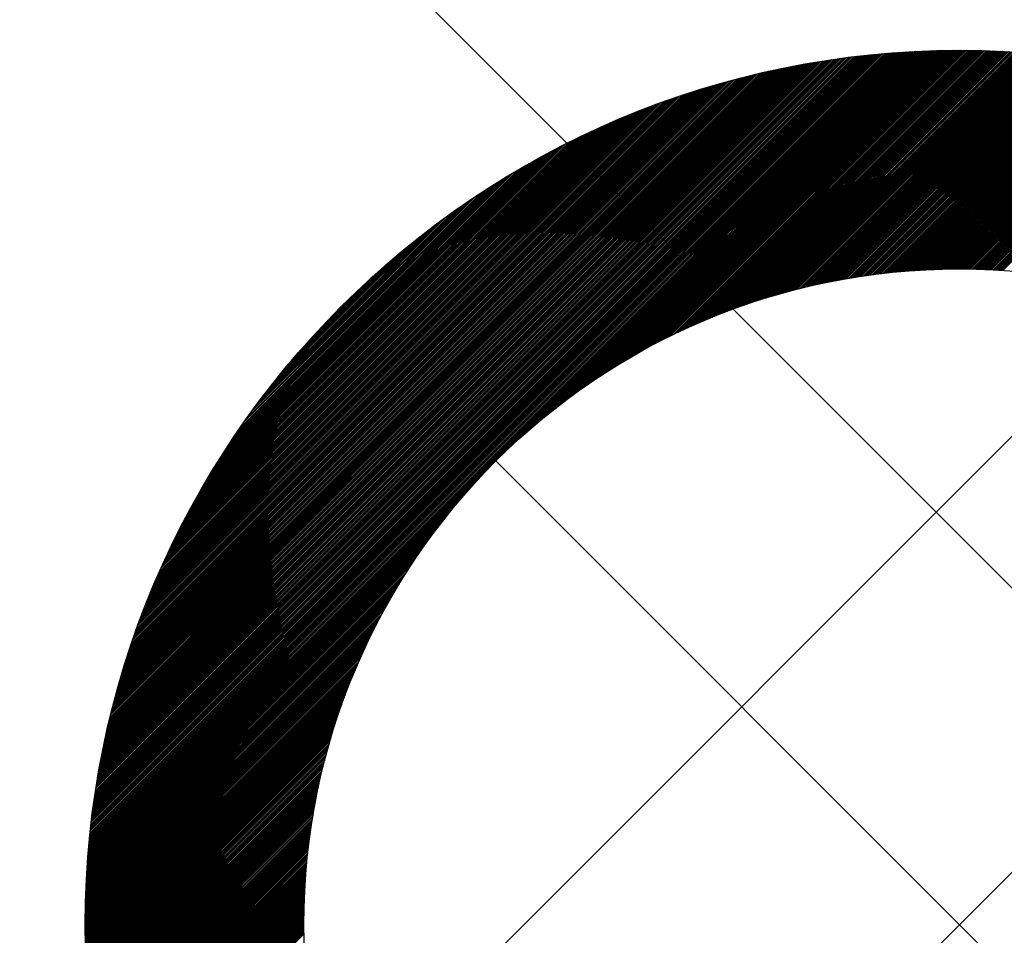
# Model space of a CAD drawing. Header units: millimetres. Extents: x -1753 to 37187, y -1972 to 14840.
# Tile 38 of 128: x 2016 to 2129, y 7730 to 7835. Entities that reach past the tile are written whole.
import ezdxf
from ezdxf.enums import TextEntityAlignment as Align

# ---------------------------------------------------------------- set-up
doc = ezdxf.new("R2010")
doc.units = ezdxf.units.MM
doc.header["$LTSCALE"] = 2
doc.header["$MEASUREMENT"] = 0
doc.linetypes.add('DASHED', pattern=[0.75, 0.5, -0.25])
doc.linetypes.add('HIDDEN', pattern=[0.375, 0.25, -0.125])
doc.layers.add('FIRE-SPKLR-EQP', color=1, linetype='Continuous', true_color=0xff0000)
doc.layers.add('FIRE-SPKLR-EQP-MPA-12SM-C', color=3, linetype='HIDDEN', true_color=0x00ff00)
doc.layers.add('GREY SCALE', color=9, linetype='Continuous', lineweight=0, true_color=0x808080)
doc.styles.get("Standard").update_dxf_attribs({"font": 'times.ttf'})

# ---------------------------------------------------------------- blocks, each defined once
blk = doc.blocks.new('SPKLR-EQP-PENDENT-68C')
at = {"layer": 'FIRE-SPKLR-EQP-MPA-12SM-C', "linetype": 'DASHED'}
blk.add_circle((0, 0), 2450, dxfattribs=at)
blk = doc.blocks.new('RCP LAYOUT')
at = {"layer": 'GREY SCALE', "lineweight": -3}
for p, q in [((200, 5856.85), (7723.15, 13380)), ((5979.49, 3920), (200, 9699.49)), ((2067.43, 7787.58), (2109.86, 7830)), ((2067.52, 7787.49), (2110.06, 7830.03)), ((2067.61, 7787.4), (2110.27, 7830.06)), ((2067.7, 7787.31), (2110.47, 7830.09)), ((2067.79, 7787.22), (2110.68, 7830.12)), ((2067.87, 7787.14), (2110.88, 7830.14)), ((2067.96, 7787.05), (2111.09, 7830.17)), ((2068.05, 7786.96), (2111.29, 7830.2)), ((2068.14, 7786.87), (2111.49, 7830.22)), ((2068.23, 7786.78), (2111.69, 7830.25)), ((2068.32, 7786.69), (2111.9, 7830.27)), ((2068.4, 7786.6), (2112.1, 7830.3)), ((2068.49, 7786.52), (2112.3, 7830.32)), ((2068.58, 7786.43), (2112.5, 7830.34)), ((2068.67, 7786.34), (2112.7, 7830.37)), ((2068.76, 7786.25), (2112.9, 7830.39)), ((2068.85, 7786.16), (2113.09, 7830.41)), ((2068.93, 7786.07), (2113.29, 7830.43)), ((2069.02, 7785.99), (2113.49, 7830.45)), ((2069.11, 7785.9), (2113.69, 7830.48)), ((2069.2, 7785.81), (2113.89, 7830.5)), ((2069.29, 7785.72), (2114.08, 7830.52)), ((2069.38, 7785.63), (2114.28, 7830.53)), ((2069.46, 7785.54), (2114.47, 7830.55)), ((2069.55, 7785.46), (2114.67, 7830.57)), ((2069.64, 7785.37), (2114.86, 7830.59)), ((2069.73, 7785.28), (2115.06, 7830.61)), ((2069.82, 7785.19), (2115.25, 7830.63)), ((2069.91, 7785.1), (2115.45, 7830.64)), ((2069.99, 7785.01), (2115.64, 7830.66)), ((2070.08, 7784.93), (2115.83, 7830.67)), ((2070.17, 7784.84), (2116.02, 7830.69)), ((2070.26, 7784.75), (2116.22, 7830.71)), ((2070.35, 7784.66), (2116.41, 7830.72)), ((2070.44, 7784.57), (2116.6, 7830.73)), ((2070.53, 7784.48), (2116.79, 7830.75)), ((2070.61, 7784.39), (2116.98, 7830.76)), ((2070.7, 7784.31), (2117.17, 7830.77)), ((2070.79, 7784.22), (2117.36, 7830.79)), ((2070.88, 7784.13), (2117.55, 7830.8)), ((2070.97, 7784.04), (2117.74, 7830.81)), ((2074.12, 7787.01), (2117.93, 7830.82)), ((2075.47, 7788.19), (2118.11, 7830.84)), ((2076.53, 7789.07), (2118.3, 7830.85)), ((2077.43, 7789.8), (2118.49, 7830.86)), ((2078.24, 7790.43), (2118.68, 7830.87)), ((2078.98, 7790.99), (2118.86, 7830.88)), ((2079.66, 7791.5), (2119.05, 7830.89)), ((2080.31, 7791.97), (2119.23, 7830.89)), ((2080.91, 7792.4), (2119.42, 7830.9)), ((2081.49, 7792.8), (2119.61, 7830.91)), ((2082.05, 7793.18), (2119.79, 7830.92)), ((2082.58, 7793.53), (2119.97, 7830.93)), ((2083.1, 7793.87), (2120.16, 7830.93)), ((2083.59, 7794.19), (2120.34, 7830.94)), ((2084.08, 7794.5), (2120.53, 7830.95)), ((2084.55, 7794.79), (2120.71, 7830.95)), ((2085, 7795.07), (2120.89, 7830.96)), ((2085.45, 7795.34), (2121.07, 7830.97)), ((2085.89, 7795.6), (2121.26, 7830.97)), ((2086.31, 7795.85), (2121.44, 7830.98)), ((2086.73, 7796.09), (2121.62, 7830.98)), ((2087.14, 7796.33), (2121.8, 7830.98)), ((2087.54, 7796.55), (2121.98, 7830.99)), ((2087.94, 7796.77), (2122.16, 7830.99)), ((2088.33, 7796.98), (2122.34, 7830.99)), ((2088.71, 7797.19), (2122.52, 7831)), ((2089.08, 7797.38), (2122.7, 7831)), ((2089.45, 7797.58), (2122.88, 7831)), ((2089.82, 7797.77), (2123.06, 7831)), ((2090.18, 7797.95), (2123.23, 7831.01)), ((2090.53, 7798.13), (2123.41, 7831.01)), ((2090.88, 7798.3), (2123.59, 7831.01)), ((2091.23, 7798.47), (2123.77, 7831.01)), ((2091.57, 7798.64), (2123.94, 7831.01)), ((2091.91, 7798.8), (2124.12, 7831.01)), ((2092.24, 7798.95), (2124.3, 7831.01)), ((2092.57, 7799.11), (2124.47, 7831.01)), ((2092.9, 7799.26), (2124.65, 7831.01)), ((2093.22, 7799.4), (2124.82, 7831.01)), ((2093.54, 7799.55), (2125, 7831)), ((2093.86, 7799.69), (2125.17, 7831)), ((2094.17, 7799.82), (2125.35, 7831)), ((2094.48, 7799.96), (2125.52, 7831)), ((2094.79, 7800.09), (2125.7, 7830.99)), ((2095.1, 7800.21), (2125.87, 7830.99)), ((2095.4, 7800.34), (2126.04, 7830.99)), ((2095.7, 7800.46), (2126.22, 7830.98)), ((2095.99, 7800.58), (2126.39, 7830.98)), ((2096.29, 7800.7), (2126.56, 7830.98)), ((2096.58, 7800.82), (2126.74, 7830.97)), ((2096.87, 7800.93), (2126.91, 7830.97)), ((2097.16, 7801.04), (2127.08, 7830.96)), ((2097.44, 7801.15), (2127.25, 7830.96)), ((2097.73, 7801.26), (2127.42, 7830.95)), ((2098.01, 7801.36), (2127.59, 7830.94)), ((2098.29, 7801.46), (2127.76, 7830.94)), ((2098.57, 7801.56), (2127.93, 7830.93)), ((2098.84, 7801.66), (2128.1, 7830.92)), ((2099.12, 7801.76), (2128.27, 7830.92)), ((2099.39, 7801.85), (2128.44, 7830.91)), ((2099.66, 7801.95), (2128.61, 7830.9)), ((2099.93, 7802.04), (2128.78, 7830.89)), ((2100.19, 7802.13), (2128.95, 7830.89)), ((2100.46, 7802.22), (2129.12, 7830.88)), ((2100.72, 7802.3), (2129.28, 7830.87)), ((2100.98, 7802.39), (2129.45, 7830.86)), ((2101.24, 7802.47), (2129.62, 7830.85)), ((2101.5, 7802.55), (2129.79, 7830.84)), ((2101.76, 7802.63), (2129.95, 7830.83)), ((2102.01, 7802.71), (2130.12, 7830.82)), ((2102.27, 7802.79), (2130.29, 7830.81)), ((2102.52, 7802.87), (2130.45, 7830.8)), ((2102.77, 7802.94), (2130.62, 7830.79)), ((2103.02, 7803.01), (2130.79, 7830.78)), ((2103.27, 7803.09), (2130.95, 7830.77)), ((2103.52, 7803.16), (2131.12, 7830.75)), ((2103.76, 7803.23), (2131.28, 7830.74)), ((2104.01, 7803.3), (2131.45, 7830.73)), ((2104.25, 7803.36), (2131.61, 7830.72)), ((2104.5, 7803.43), (2131.77, 7830.71)), ((2104.74, 7803.49), (2131.94, 7830.69)), ((2104.98, 7803.56), (2132.1, 7830.68)), ((2105.22, 7803.62), (2132.26, 7830.67)), ((2105.45, 7803.68), (2132.43, 7830.65)), ((2105.69, 7803.74), (2132.59, 7830.64)), ((2105.93, 7803.8), (2132.75, 7830.62)), ((2106.16, 7803.86), (2132.92, 7830.61)), ((2106.39, 7803.91), (2133.08, 7830.6)), ((2106.63, 7803.97), (2133.24, 7830.58)), ((2106.86, 7804.02), (2133.4, 7830.57)), ((2107.09, 7804.08), (2133.56, 7830.55)), ((2107.32, 7804.13), (2133.72, 7830.53)), ((2107.55, 7804.18), (2133.88, 7830.52)), ((2107.77, 7804.23), (2134.05, 7830.5)), ((2108, 7804.28), (2134.21, 7830.49)), ((2108.23, 7804.33), (2134.37, 7830.47)), ((2108.45, 7804.38), (2134.53, 7830.45)), ((2108.68, 7804.43), (2134.69, 7830.44)), ((2108.9, 7804.47), (2134.85, 7830.42)), ((2109.12, 7804.52), (2135, 7830.4)), ((2109.34, 7804.56), (2135.16, 7830.38)), ((2109.56, 7804.61), (2135.32, 7830.37)), ((2109.78, 7804.65), (2135.48, 7830.35)), ((2110, 7804.69), (2135.64, 7830.33)), ((2110.22, 7804.73), (2135.8, 7830.31)), ((2110.44, 7804.77), (2135.96, 7830.29)), ((2110.65, 7804.81), (2136.11, 7830.27)), ((2110.87, 7804.85), (2136.27, 7830.25)), ((2111.08, 7804.89), (2136.43, 7830.23)), ((2111.3, 7804.92), (2136.58, 7830.21)), ((2111.51, 7804.96), (2136.74, 7830.19)), ((2111.72, 7805), (2136.9, 7830.17)), ((2111.93, 7805.03), (2137.05, 7830.15)), ((2112.14, 7805.07), (2137.21, 7830.13)), ((2112.35, 7805.1), (2137.37, 7830.11)), ((2112.56, 7805.13), (2137.52, 7830.09)), ((2112.77, 7805.16), (2137.68, 7830.07)), ((2112.98, 7805.19), (2137.83, 7830.05)), ((2113.19, 7805.22), (2137.99, 7830.03)), ((2113.39, 7805.25), (2138.14, 7830)), ((2113.6, 7805.28), (2138.3, 7829.98)), ((2064.78, 7790.23), (2103.42, 7828.87)), ((2064.87, 7790.14), (2103.64, 7828.91)), ((2064.96, 7790.05), (2103.87, 7828.96)), ((2065.04, 7789.96), (2104.09, 7829.01)), ((2065.13, 7789.88), (2104.31, 7829.05)), ((2065.22, 7789.79), (2104.53, 7829.09)), ((2065.31, 7789.7), (2104.75, 7829.14)), ((2065.4, 7789.61), (2104.97, 7829.18)), ((2065.49, 7789.52), (2105.19, 7829.22)), ((2065.58, 7789.43), (2105.41, 7829.26)), ((2065.66, 7789.34), (2105.62, 7829.31)), ((2065.75, 7789.26), (2105.84, 7829.35)), ((2065.84, 7789.17), (2106.06, 7829.39)), ((2065.93, 7789.08), (2106.27, 7829.42)), ((2066.02, 7788.99), (2106.49, 7829.46)), ((2066.11, 7788.9), (2106.7, 7829.5)), ((2066.19, 7788.81), (2106.92, 7829.54)), ((2066.28, 7788.73), (2107.13, 7829.58)), ((2066.37, 7788.64), (2107.34, 7829.61)), ((2066.46, 7788.55), (2107.56, 7829.65)), ((2066.55, 7788.46), (2107.77, 7829.68)), ((2066.64, 7788.37), (2107.98, 7829.72)), ((2066.72, 7788.28), (2108.19, 7829.75)), ((2066.81, 7788.2), (2108.4, 7829.78)), ((2066.9, 7788.11), (2108.61, 7829.82)), ((2066.99, 7788.02), (2108.82, 7829.85)), ((2067.08, 7787.93), (2109.03, 7829.88)), ((2067.17, 7787.84), (2109.24, 7829.91)), ((2067.25, 7787.75), (2109.44, 7829.94)), ((2067.34, 7787.67), (2109.65, 7829.97)), ((2113.8, 7805.31), (2138.45, 7829.96)), ((2114.01, 7805.34), (2138.61, 7829.94)), ((2114.21, 7805.37), (2138.76, 7829.91)), ((2114.42, 7805.39), (2138.91, 7829.89)), ((2114.62, 7805.42), (2139.07, 7829.87)), ((2114.82, 7805.44), (2139.22, 7829.84)), ((2115.02, 7805.47), (2139.37, 7829.82)), ((2115.22, 7805.49), (2139.53, 7829.8)), ((2115.42, 7805.52), (2139.68, 7829.77)), ((2115.62, 7805.54), (2139.83, 7829.75)), ((2115.82, 7805.56), (2139.98, 7829.72)), ((2116.02, 7805.58), (2140.14, 7829.7)), ((2116.22, 7805.6), (2140.29, 7829.67)), ((2116.41, 7805.62), (2140.44, 7829.65)), ((2116.61, 7805.64), (2140.59, 7829.62)), ((2116.81, 7805.66), (2140.74, 7829.6)), ((2117, 7805.68), (2140.89, 7829.57)), ((2117.2, 7805.7), (2141.04, 7829.55)), ((2117.39, 7805.72), (2141.19, 7829.52)), ((2117.58, 7805.73), (2141.34, 7829.49)), ((2117.78, 7805.75), (2141.49, 7829.47)), ((2117.97, 7805.77), (2141.64, 7829.44)), ((2118.16, 7805.78), (2141.79, 7829.41)), ((2118.35, 7805.8), (2141.94, 7829.39)), ((2118.54, 7805.81), (2142.09, 7829.36)), ((2118.74, 7805.82), (2142.24, 7829.33)), ((2118.93, 7805.84), (2142.39, 7829.3)), ((2119.11, 7805.85), (2142.54, 7829.27)), ((2119.3, 7805.86), (2142.69, 7829.25)), ((2119.49, 7805.87), (2142.84, 7829.22)), ((2119.68, 7805.88), (2142.99, 7829.19)), ((2119.87, 7805.89), (2143.13, 7829.16)), ((2120.05, 7805.9), (2143.28, 7829.13)), ((2120.24, 7805.91), (2143.43, 7829.1)), ((2120.43, 7805.92), (2143.58, 7829.07)), ((2120.61, 7805.93), (2143.72, 7829.04)), ((2120.8, 7805.94), (2143.87, 7829.01)), ((2120.98, 7805.95), (2144.02, 7828.98)), ((2121.16, 7805.95), (2144.16, 7828.95)), ((2121.35, 7805.96), (2144.31, 7828.92)), ((2121.53, 7805.97), (2144.46, 7828.89)), ((2121.71, 7805.97), (2144.6, 7828.86)), ((2063.01, 7792), (2098.8, 7827.78)), ((2063.1, 7791.91), (2099.03, 7827.84)), ((2063.19, 7791.82), (2099.27, 7827.9)), ((2063.28, 7791.73), (2099.51, 7827.96)), ((2063.37, 7791.64), (2099.75, 7828.02)), ((2063.45, 7791.55), (2099.98, 7828.08)), ((2063.54, 7791.47), (2100.21, 7828.14)), ((2063.63, 7791.38), (2100.45, 7828.2)), ((2063.72, 7791.29), (2100.68, 7828.25)), ((2063.81, 7791.2), (2100.91, 7828.31)), ((2063.9, 7791.11), (2101.15, 7828.36)), ((2063.98, 7791.02), (2101.38, 7828.42)), ((2064.07, 7790.94), (2101.61, 7828.47)), ((2064.16, 7790.85), (2101.83, 7828.52)), ((2064.25, 7790.76), (2102.06, 7828.57)), ((2064.34, 7790.67), (2102.29, 7828.62)), ((2064.43, 7790.58), (2102.52, 7828.67)), ((2064.51, 7790.49), (2102.74, 7828.72)), ((2064.6, 7790.41), (2102.97, 7828.77)), ((2064.69, 7790.32), (2103.19, 7828.82)), ((2121.9, 7805.98), (2144.75, 7828.83)), ((2122.08, 7805.98), (2144.89, 7828.8)), ((2122.26, 7805.99), (2145.04, 7828.77)), ((2122.44, 7805.99), (2145.19, 7828.74)), ((2122.62, 7806), (2145.33, 7828.71)), ((2122.8, 7806), (2145.48, 7828.68)), ((2122.98, 7806), (2145.62, 7828.64)), ((2123.16, 7806), (2145.77, 7828.61)), ((2123.34, 7806.01), (2145.91, 7828.58)), ((2123.51, 7806.01), (2146.05, 7828.55)), ((2123.69, 7806.01), (2146.2, 7828.51)), ((2123.87, 7806.01), (2146.34, 7828.48)), ((2124.05, 7806.01), (2146.49, 7828.45)), ((2124.22, 7806.01), (2146.63, 7828.41)), ((2124.4, 7806.01), (2146.77, 7828.38)), ((2124.57, 7806.01), (2146.92, 7828.35)), ((2124.75, 7806), (2147.06, 7828.31)), ((2124.92, 7806), (2147.2, 7828.28)), ((2125.1, 7806), (2147.34, 7828.25)), ((2125.27, 7806), (2147.49, 7828.21)), ((2125.45, 7805.99), (2147.63, 7828.18)), ((2125.62, 7805.99), (2147.77, 7828.14)), ((2125.79, 7805.99), (2147.91, 7828.11)), ((2125.97, 7805.98), (2148.05, 7828.07)), ((2126.14, 7805.98), (2148.2, 7828.04)), ((2126.31, 7805.97), (2148.34, 7828)), ((2126.48, 7805.97), (2148.48, 7827.97)), ((2126.65, 7805.96), (2148.62, 7827.93)), ((2126.82, 7805.96), (2148.76, 7827.89)), ((2126.99, 7805.95), (2148.9, 7827.86)), ((2127.16, 7805.94), (2149.04, 7827.82)), ((2127.33, 7805.93), (2149.18, 7827.79)), ((2127.5, 7805.93), (2149.32, 7827.75)), ((2061.6, 7793.41), (2094.85, 7826.67)), ((2061.69, 7793.32), (2095.11, 7826.74)), ((2061.77, 7793.23), (2095.36, 7826.82)), ((2061.86, 7793.15), (2095.61, 7826.89)), ((2061.95, 7793.06), (2095.86, 7826.97)), ((2062.04, 7792.97), (2096.11, 7827.04)), ((2062.13, 7792.88), (2096.36, 7827.11)), ((2062.22, 7792.79), (2096.61, 7827.18)), ((2062.3, 7792.7), (2096.86, 7827.25)), ((2062.39, 7792.62), (2097.1, 7827.32)), ((2062.48, 7792.53), (2097.35, 7827.39)), ((2062.57, 7792.44), (2097.59, 7827.46)), ((2062.66, 7792.35), (2097.83, 7827.52)), ((2062.75, 7792.26), (2098.07, 7827.59)), ((2062.84, 7792.17), (2098.32, 7827.65)), ((2062.92, 7792.08), (2098.56, 7827.72)), ((2127.67, 7805.92), (2149.46, 7827.71)), ((2127.84, 7805.91), (2149.6, 7827.68)), ((2128.01, 7805.9), (2149.74, 7827.64)), ((2128.17, 7805.89), (2149.88, 7827.6)), ((2128.34, 7805.88), (2150.02, 7827.56)), ((2128.51, 7805.87), (2150.16, 7827.53)), ((2128.67, 7805.86), (2150.3, 7827.49)), ((2128.84, 7805.85), (2150.44, 7827.45)), ((2129.01, 7805.84), (2150.58, 7827.41)), ((2060.45, 7794.56), (2091.45, 7825.56)), ((2060.54, 7794.47), (2091.72, 7825.66)), ((2060.63, 7794.38), (2091.99, 7825.75)), ((2060.71, 7794.29), (2092.26, 7825.84)), ((2060.8, 7794.21), (2092.52, 7825.92)), ((2060.89, 7794.12), (2092.78, 7826.01)), ((2060.98, 7794.03), (2093.05, 7826.1)), ((2061.07, 7793.94), (2093.31, 7826.18)), ((2061.16, 7793.85), (2093.57, 7826.27)), ((2061.24, 7793.76), (2093.83, 7826.35)), ((2061.33, 7793.68), (2094.09, 7826.43)), ((2061.42, 7793.59), (2094.34, 7826.51)), ((2061.51, 7793.5), (2094.6, 7826.59)), ((2059.39, 7795.62), (2088.12, 7824.35)), ((2059.48, 7795.53), (2088.4, 7824.46)), ((2059.56, 7795.44), (2088.69, 7824.57)), ((2059.65, 7795.36), (2088.97, 7824.67)), ((2059.74, 7795.27), (2089.25, 7824.78)), ((2059.83, 7795.18), (2089.53, 7824.88)), ((2059.92, 7795.09), (2089.81, 7824.98)), ((2060.01, 7795), (2090.09, 7825.08)), ((2060.1, 7794.91), (2090.36, 7825.18)), ((2060.18, 7794.82), (2090.64, 7825.28)), ((2060.27, 7794.74), (2090.91, 7825.38)), ((2060.36, 7794.65), (2091.18, 7825.47)), ((2058.59, 7796.42), (2085.46, 7823.28)), ((2058.68, 7796.33), (2085.76, 7823.41)), ((2058.77, 7796.24), (2086.06, 7823.53)), ((2058.86, 7796.15), (2086.36, 7823.66)), ((2058.95, 7796.06), (2086.66, 7823.78)), ((2059.03, 7795.97), (2086.95, 7823.89)), ((2059.12, 7795.89), (2087.25, 7824.01)), ((2059.21, 7795.8), (2087.54, 7824.12)), ((2059.3, 7795.71), (2087.83, 7824.24)), ((2057.89, 7797.12), (2082.96, 7822.2)), ((2057.97, 7797.03), (2083.28, 7822.34)), ((2058.06, 7796.95), (2083.6, 7822.48)), ((2058.15, 7796.86), (2083.92, 7822.62)), ((2058.24, 7796.77), (2084.23, 7822.76)), ((2058.33, 7796.68), (2084.54, 7822.89)), ((2058.42, 7796.59), (2084.85, 7823.03)), ((2058.5, 7796.5), (2085.16, 7823.16)), ((2057.27, 7797.74), (2080.65, 7821.12)), ((2057.36, 7797.65), (2080.99, 7821.29)), ((2057.44, 7797.56), (2081.32, 7821.44)), ((2057.53, 7797.48), (2081.66, 7821.6)), ((2057.62, 7797.39), (2081.99, 7821.75)), ((2057.71, 7797.3), (2082.32, 7821.91)), ((2057.8, 7797.21), (2082.64, 7822.05)), ((2056.65, 7798.36), (2078.18, 7819.89)), ((2056.74, 7798.27), (2078.55, 7820.08)), ((2056.82, 7798.18), (2078.9, 7820.26)), ((2056.91, 7798.1), (2079.26, 7820.44)), ((2057, 7798.01), (2079.61, 7820.62)), ((2057.09, 7797.92), (2079.96, 7820.79)), ((2057.18, 7797.83), (2080.31, 7820.96)), ((2056.21, 7798.8), (2076.31, 7818.9)), ((2056.29, 7798.71), (2076.69, 7819.11)), ((2056.38, 7798.63), (2077.07, 7819.31)), ((2056.47, 7798.54), (2077.44, 7819.51)), ((2056.56, 7798.45), (2077.82, 7819.7)), ((2055.76, 7799.24), (2074.31, 7817.79)), ((2055.85, 7799.16), (2074.72, 7818.02)), ((2055.94, 7799.07), (2075.12, 7818.25)), ((2056.03, 7798.98), (2075.52, 7818.47)), ((2056.12, 7798.89), (2075.92, 7818.69)), ((2055.32, 7799.69), (2072.16, 7816.52)), ((2055.41, 7799.6), (2072.6, 7816.79)), ((2055.5, 7799.51), (2073.04, 7817.05)), ((2055.59, 7799.42), (2073.47, 7817.3)), ((2055.68, 7799.33), (2073.89, 7817.55)), ((2054.97, 7800.04), (2070.29, 7815.36)), ((2055.06, 7799.95), (2070.77, 7815.66)), ((2055.15, 7799.86), (2071.24, 7815.96)), ((2055.23, 7799.77), (2071.7, 7816.24)), ((2054.7, 7800.3), (2068.77, 7814.38)), ((2054.79, 7800.22), (2069.29, 7814.72)), ((2054.88, 7800.13), (2069.8, 7815.04)), ((2054.44, 7800.57), (2067.13, 7813.27)), ((2054.53, 7800.48), (2067.7, 7813.65)), ((2054.62, 7800.39), (2068.24, 7814.02)), ((2054.17, 7800.84), (2065.32, 7811.98)), ((2054.26, 7800.75), (2065.95, 7812.43)), ((2054.35, 7800.66), (2066.55, 7812.86)), ((2054, 7801.01), (2063.97, 7810.99)), ((2054.08, 7800.92), (2064.66, 7811.5)), ((2053.82, 7801.19), (2062.46, 7809.83)), ((2053.91, 7801.1), (2063.24, 7810.43)), ((2053.73, 7801.28), (2061.62, 7809.17)), ((2053.55, 7801.45), (2059.67, 7807.57)), ((2053.64, 7801.37), (2060.71, 7808.43)), ((2053.47, 7801.54), (2058.46, 7806.54)), ((2053.38, 7801.63), (2056.91, 7805.17)), ((2042.58, 7789.06), (2054.26, 7800.75)), ((2043.03, 7789.69), (2054.17, 7800.84)), ((2043.51, 7790.35), (2054.08, 7800.92)), ((2044.02, 7791.04), (2054, 7801.01)), ((2044.57, 7791.77), (2053.91, 7801.1)), ((2045.18, 7792.54), (2053.82, 7801.19)), ((2045.84, 7793.38), (2053.73, 7801.28)), ((2046.58, 7794.3), (2053.64, 7801.37)), ((2047.44, 7795.34), (2053.55, 7801.45)), ((2048.47, 7796.55), (2053.47, 7801.54)), ((2049.84, 7798.1), (2053.38, 7801.63)), ((2038.22, 7782.41), (2055.41, 7799.6)), ((2038.49, 7782.85), (2055.32, 7799.69)), ((2038.77, 7783.31), (2055.23, 7799.77)), ((2039.05, 7783.77), (2055.15, 7799.86)), ((2039.34, 7784.24), (2055.06, 7799.95)), ((2039.65, 7784.72), (2054.97, 7800.04)), ((2039.96, 7785.21), (2054.88, 7800.13)), ((2040.29, 7785.72), (2054.79, 7800.22)), ((2040.63, 7786.23), (2054.7, 7800.3)), ((2040.99, 7786.76), (2054.62, 7800.39)), ((2041.36, 7787.31), (2054.53, 7800.48)), ((2041.74, 7787.87), (2054.44, 7800.57)), ((2042.15, 7788.46), (2054.35, 7800.66)), ((2035.3, 7777.19), (2056.56, 7798.45)), ((2035.5, 7777.56), (2056.47, 7798.54)), ((2035.7, 7777.94), (2056.38, 7798.63)), ((2035.9, 7778.32), (2056.29, 7798.71)), ((2036.11, 7778.7), (2056.21, 7798.8)), ((2036.32, 7779.09), (2056.12, 7798.89)), ((2036.54, 7779.49), (2056.03, 7798.98)), ((2036.76, 7779.88), (2055.94, 7799.07)), ((2036.99, 7780.29), (2055.85, 7799.16)), ((2037.22, 7780.7), (2055.76, 7799.24)), ((2037.46, 7781.12), (2055.68, 7799.33)), ((2037.71, 7781.54), (2055.59, 7799.42)), ((2037.96, 7781.97), (2055.5, 7799.51)), ((2033.25, 7773.02), (2057.62, 7797.39)), ((2033.41, 7773.35), (2057.53, 7797.48)), ((2033.56, 7773.69), (2057.44, 7797.56)), ((2033.72, 7774.02), (2057.36, 7797.65)), ((2033.89, 7774.36), (2057.27, 7797.74)), ((2034.05, 7774.7), (2057.18, 7797.83)), ((2034.22, 7775.05), (2057.09, 7797.92)), ((2034.39, 7775.4), (2057, 7798.01)), ((2034.57, 7775.75), (2056.91, 7798.1)), ((2034.75, 7776.1), (2056.82, 7798.18)), ((2034.93, 7776.46), (2056.74, 7798.27)), ((2035.11, 7776.83), (2056.65, 7798.36)), ((2031.48, 7768.94), (2058.77, 7796.24)), ((2031.6, 7769.25), (2058.68, 7796.33)), ((2031.72, 7769.55), (2058.59, 7796.42)), ((2031.85, 7769.85), (2058.5, 7796.5)), ((2031.98, 7770.16), (2058.42, 7796.59)), ((2032.11, 7770.47), (2058.33, 7796.68)), ((2032.25, 7770.78), (2058.24, 7796.77)), ((2032.39, 7771.09), (2058.15, 7796.86)), ((2032.52, 7771.41), (2058.06, 7796.95)), ((2032.66, 7771.73), (2057.97, 7797.03)), ((2032.81, 7772.05), (2057.89, 7797.12)), ((2032.95, 7772.37), (2057.8, 7797.21)), ((2033.1, 7772.69), (2057.71, 7797.3)), ((2030.03, 7765.2), (2059.92, 7795.09)), ((2030.13, 7765.48), (2059.83, 7795.18)), ((2030.23, 7765.76), (2059.74, 7795.27)), ((2030.34, 7766.04), (2059.65, 7795.36)), ((2030.44, 7766.32), (2059.56, 7795.44)), ((2030.55, 7766.61), (2059.48, 7795.53)), ((2030.66, 7766.89), (2059.39, 7795.62)), ((2030.77, 7767.18), (2059.3, 7795.71)), ((2030.88, 7767.47), (2059.21, 7795.8)), ((2031, 7767.76), (2059.12, 7795.89)), ((2031.12, 7768.05), (2059.03, 7795.97)), ((2031.23, 7768.35), (2058.95, 7796.06)), ((2031.35, 7768.65), (2058.86, 7796.15)), ((2028.83, 7761.7), (2061.07, 7793.94)), ((2028.91, 7761.96), (2060.98, 7794.03)), ((2029, 7762.22), (2060.89, 7794.12)), ((2029.08, 7762.49), (2060.8, 7794.21)), ((2029.17, 7762.75), (2060.71, 7794.29)), ((2029.26, 7763.02), (2060.63, 7794.38)), ((2029.35, 7763.29), (2060.54, 7794.47)), ((2029.44, 7763.56), (2060.45, 7794.56)), ((2029.54, 7763.83), (2060.36, 7794.65)), ((2029.63, 7764.1), (2060.27, 7794.74)), ((2029.73, 7764.37), (2060.18, 7794.82)), ((2029.83, 7764.64), (2060.1, 7794.91)), ((2029.93, 7764.92), (2060.01, 7795)), ((2027.9, 7758.65), (2062.13, 7792.88)), ((2027.97, 7758.9), (2062.04, 7792.97)), ((2028.04, 7759.15), (2061.95, 7793.06)), ((2028.11, 7759.4), (2061.86, 7793.15)), ((2028.19, 7759.65), (2061.77, 7793.23)), ((2028.26, 7759.9), (2061.69, 7793.32)), ((2028.34, 7760.15), (2061.6, 7793.41)), ((2028.42, 7760.41), (2061.51, 7793.5)), ((2028.5, 7760.67), (2061.42, 7793.59)), ((2028.58, 7760.92), (2061.33, 7793.68)), ((2028.66, 7761.18), (2061.24, 7793.76)), ((2028.74, 7761.44), (2061.16, 7793.85)), ((2027.05, 7755.5), (2063.28, 7791.73)), ((2027.11, 7755.74), (2063.19, 7791.82)), ((2027.17, 7755.97), (2063.1, 7791.91)), ((2027.23, 7756.21), (2063.01, 7792)), ((2027.29, 7756.45), (2062.92, 7792.08)), ((2027.35, 7756.69), (2062.84, 7792.17)), ((2027.42, 7756.93), (2062.75, 7792.26)), ((2027.48, 7757.18), (2062.66, 7792.35)), ((2027.55, 7757.42), (2062.57, 7792.44)), ((2027.62, 7757.66), (2062.48, 7792.53)), ((2027.69, 7757.91), (2062.39, 7792.62)), ((2027.75, 7758.15), (2062.3, 7792.7)), ((2027.82, 7758.4), (2062.22, 7792.79)), ((2026.33, 7752.49), (2064.43, 7790.58)), ((2026.38, 7752.72), (2064.34, 7790.67)), ((2026.44, 7752.95), (2064.25, 7790.76)), ((2026.49, 7753.17), (2064.16, 7790.85)), ((2026.54, 7753.4), (2064.07, 7790.94)), ((2026.59, 7753.63), (2063.98, 7791.02)), ((2026.65, 7753.86), (2063.9, 7791.11)), ((2026.7, 7754.09), (2063.81, 7791.2)), ((2026.76, 7754.33), (2063.72, 7791.29)), ((2026.81, 7754.56), (2063.63, 7791.38)), ((2026.87, 7754.79), (2063.54, 7791.47)), ((2026.93, 7755.03), (2063.45, 7791.55)), ((2026.99, 7755.26), (2063.37, 7791.64)), ((2025.74, 7749.6), (2065.58, 7789.43)), ((2025.79, 7749.82), (2065.49, 7789.52)), ((2025.83, 7750.04), (2065.4, 7789.61)), ((2025.87, 7750.26), (2065.31, 7789.7)), ((2025.91, 7750.48), (2065.22, 7789.79)), ((2025.96, 7750.7), (2065.13, 7789.88)), ((2026, 7750.92), (2065.04, 7789.96)), ((2026.05, 7751.14), (2064.96, 7790.05)), ((2026.09, 7751.37), (2064.87, 7790.14)), ((2026.14, 7751.59), (2064.78, 7790.23)), ((2026.19, 7751.81), (2064.69, 7790.32)), ((2026.24, 7752.04), (2064.6, 7790.41)), ((2026.29, 7752.26), (2064.51, 7790.49)), ((2025.29, 7747.03), (2066.64, 7788.37)), ((2025.33, 7747.24), (2066.55, 7788.46)), ((2025.36, 7747.45), (2066.46, 7788.55)), ((2025.4, 7747.66), (2066.37, 7788.64)), ((2025.43, 7747.88), (2066.28, 7788.73)), ((2025.47, 7748.09), (2066.19, 7788.81)), ((2025.51, 7748.3), (2066.11, 7788.9)), ((2025.55, 7748.52), (2066.02, 7788.99)), ((2025.58, 7748.73), (2065.93, 7789.08)), ((2025.62, 7748.95), (2065.84, 7789.17)), ((2025.66, 7749.17), (2065.75, 7789.26)), ((2025.7, 7749.38), (2065.66, 7789.34)), ((2024.89, 7744.33), (2067.79, 7787.22)), ((2024.92, 7744.53), (2067.7, 7787.31)), ((2024.95, 7744.74), (2067.61, 7787.4)), ((2024.98, 7744.94), (2067.52, 7787.49)), ((2025.01, 7745.15), (2067.43, 7787.58)), ((2025.03, 7745.36), (2067.34, 7787.67)), ((2025.07, 7745.56), (2067.25, 7787.75)), ((2025.1, 7745.77), (2067.17, 7787.84)), ((2025.13, 7745.98), (2067.08, 7787.93)), ((2025.16, 7746.19), (2066.99, 7788.02)), ((2025.19, 7746.4), (2066.9, 7788.11)), ((2025.22, 7746.61), (2066.81, 7788.2)), ((2025.26, 7746.82), (2066.72, 7788.28)), ((2024.57, 7741.72), (2068.93, 7786.07)), ((2024.6, 7741.91), (2068.85, 7786.16)), ((2024.62, 7742.11), (2068.76, 7786.25)), ((2024.64, 7742.31), (2068.67, 7786.34)), ((2024.66, 7742.51), (2068.58, 7786.43)), ((2024.69, 7742.71), (2068.49, 7786.52)), ((2024.71, 7742.91), (2068.4, 7786.6)), ((2024.74, 7743.11), (2068.32, 7786.69)), ((2024.76, 7743.31), (2068.23, 7786.78)), ((2024.79, 7743.52), (2068.14, 7786.87)), ((2024.81, 7743.72), (2068.05, 7786.96)), ((2024.84, 7743.92), (2067.96, 7787.05)), ((2024.86, 7744.13), (2067.87, 7787.14)), ((2024.35, 7739.37), (2069.99, 7785.01)), ((2024.37, 7739.56), (2069.91, 7785.1)), ((2024.38, 7739.76), (2069.82, 7785.19)), ((2024.4, 7739.95), (2069.73, 7785.28)), ((2024.42, 7740.14), (2069.64, 7785.37)), ((2024.44, 7740.34), (2069.55, 7785.46)), ((2024.45, 7740.53), (2069.46, 7785.54)), ((2024.47, 7740.73), (2069.38, 7785.63)), ((2024.49, 7740.93), (2069.29, 7785.72)), ((2024.51, 7741.12), (2069.2, 7785.81)), ((2024.53, 7741.32), (2069.11, 7785.9)), ((2024.55, 7741.52), (2069.02, 7785.99)), ((2024.2, 7737.27), (2070.97, 7784.04)), ((2024.21, 7737.46), (2070.88, 7784.13)), ((2024.22, 7737.65), (2070.79, 7784.22)), ((2024.23, 7737.84), (2070.7, 7784.31)), ((2024.25, 7738.03), (2070.61, 7784.39)), ((2024.26, 7738.22), (2070.53, 7784.48)), ((2024.27, 7738.41), (2070.44, 7784.57)), ((2024.29, 7738.6), (2070.35, 7784.66)), ((2024.3, 7738.79), (2070.26, 7784.75)), ((2024.32, 7738.98), (2070.17, 7784.84)), ((2024.33, 7739.18), (2070.08, 7784.93)), ((2070.97, 7784.04), (2177.03, 7677.98)), ((2070.97, 7677.98), (2177.03, 7784.04)), ((2024.18, 7737.08), (2067.99, 7780.89)), ((2024.17, 7736.89), (2066.82, 7779.54)), ((2024.16, 7736.71), (2065.94, 7778.48)), ((2024.15, 7736.52), (2065.21, 7777.57)), ((2024.13, 7736.15), (2064.02, 7776.03)), ((2024.14, 7736.33), (2064.58, 7776.77)), ((2024.12, 7735.96), (2063.51, 7775.35)), ((2024.1, 7735.59), (2062.61, 7774.09)), ((2024.11, 7735.77), (2063.04, 7774.7)), ((2024.09, 7735.22), (2061.83, 7772.96)), ((2024.1, 7735.4), (2062.21, 7773.52)), ((2024.07, 7734.85), (2061.14, 7771.91)), ((2024.07, 7734.67), (2060.82, 7771.41)), ((2024.08, 7735.03), (2061.47, 7772.43)), ((2024.05, 7734.3), (2060.22, 7770.46)), ((2024.06, 7734.48), (2060.51, 7770.93)), ((2024.04, 7733.94), (2059.67, 7769.56)), ((2024.05, 7734.12), (2059.93, 7770)), ((2024.03, 7733.57), (2059.16, 7768.7)), ((2024.03, 7733.39), (2058.92, 7768.28)), ((2024.04, 7733.75), (2059.41, 7769.12)), ((2024.02, 7733.21), (2058.68, 7767.87)), ((2024.02, 7733.03), (2058.46, 7767.47)), ((2024.02, 7732.85), (2058.24, 7767.07)), ((2024.01, 7732.67), (2058.03, 7766.68)), ((2024.01, 7732.49), (2057.82, 7766.3)), ((2024.01, 7732.31), (2057.62, 7765.93)), ((2024, 7731.95), (2057.24, 7765.19)), ((2024, 7731.77), (2057.06, 7764.83)), ((2024.01, 7732.13), (2057.43, 7765.55)), ((2024, 7731.6), (2056.88, 7764.48)), ((2024, 7731.42), (2056.71, 7764.12)), ((2024, 7731.24), (2056.54, 7763.78)), ((2024, 7731.06), (2056.37, 7763.44)), ((2024, 7730.89), (2056.21, 7763.1)), ((2024, 7730.71), (2056.06, 7762.77)), ((2024, 7730.53), (2055.9, 7762.44)), ((2024, 7730.36), (2055.75, 7762.11)), ((2024, 7730.18), (2055.61, 7761.79)), ((2024.01, 7730.01), (2055.46, 7761.47)), ((2024.01, 7729.83), (2055.32, 7761.15)), ((2024.01, 7729.66), (2055.19, 7760.84)), ((2024.01, 7729.48), (2055.05, 7760.53)), ((2024.01, 7729.31), (2054.92, 7760.22)), ((2024.02, 7729.14), (2054.79, 7759.91)), ((2024.02, 7728.96), (2054.67, 7759.61)), ((2024.02, 7728.79), (2054.55, 7759.31)), ((2024.03, 7728.62), (2054.43, 7759.01)), ((2024.03, 7728.45), (2054.31, 7758.72)), ((2024.04, 7728.27), (2054.19, 7758.43)), ((2024.04, 7728.1), (2054.08, 7758.14)), ((2024.05, 7727.93), (2053.97, 7757.85)), ((2024.05, 7727.76), (2053.86, 7757.56)), ((2024.06, 7727.59), (2053.75, 7757.28)), ((2024.06, 7727.42), (2053.65, 7757)), ((2024.07, 7727.25), (2053.54, 7756.72)), ((2024.08, 7727.08), (2053.44, 7756.44)), ((2024.08, 7726.91), (2053.35, 7756.17)), ((2024.09, 7726.74), (2053.25, 7755.89)), ((2024.1, 7726.57), (2053.15, 7755.62)), ((2024.11, 7726.4), (2053.06, 7755.35)), ((2024.11, 7726.23), (2052.97, 7755.08)), ((2024.12, 7726.06), (2052.88, 7754.82)), ((2024.13, 7725.89), (2052.79, 7754.55)), ((2024.14, 7725.72), (2052.7, 7754.29)), ((2024.15, 7725.56), (2052.62, 7754.03)), ((2024.16, 7725.39), (2052.54, 7753.77)), ((2024.17, 7725.22), (2052.45, 7753.51)), ((2024.18, 7725.05), (2052.37, 7753.25)), ((2024.19, 7724.89), (2052.3, 7753)), ((2024.2, 7724.72), (2052.22, 7752.74)), ((2024.21, 7724.55), (2052.14, 7752.49)), ((2024.22, 7724.39), (2052.07, 7752.24)), ((2024.23, 7724.22), (2051.99, 7751.99)), ((2024.24, 7724.06), (2051.92, 7751.74)), ((2024.25, 7723.89), (2051.85, 7751.49)), ((2024.27, 7723.73), (2051.78, 7751.24)), ((2024.28, 7723.56), (2051.71, 7751)), ((2024.29, 7723.4), (2051.65, 7750.76)), ((2024.3, 7723.23), (2051.58, 7750.51)), ((2024.32, 7723.07), (2051.52, 7750.27)), ((2024.33, 7722.91), (2051.45, 7750.03)), ((2024.34, 7722.74), (2051.39, 7749.79)), ((2024.36, 7722.58), (2051.33, 7749.55)), ((2024.37, 7722.42), (2051.27, 7749.32)), ((2024.38, 7722.26), (2051.21, 7749.08)), ((2024.4, 7722.09), (2051.15, 7748.85)), ((2024.41, 7721.93), (2051.1, 7748.61)), ((2024.43, 7721.77), (2051.04, 7748.38)), ((2024.44, 7721.61), (2050.99, 7748.15)), ((2024.46, 7721.45), (2050.93, 7747.92)), ((2024.47, 7721.28), (2050.88, 7747.69)), ((2024.49, 7721.12), (2050.83, 7747.46)), ((2024.51, 7720.96), (2050.78, 7747.23)), ((2024.52, 7720.8), (2050.73, 7747.01)), ((2024.54, 7720.64), (2050.68, 7746.78)), ((2024.56, 7720.48), (2050.63, 7746.56)), ((2024.57, 7720.32), (2050.58, 7746.33)), ((2024.59, 7720.16), (2050.54, 7746.11)), ((2024.61, 7720), (2050.49, 7745.89)), ((2024.63, 7719.85), (2050.45, 7745.67)), ((2024.64, 7719.69), (2050.4, 7745.45)), ((2024.66, 7719.53), (2050.36, 7745.23)), ((2024.68, 7719.37), (2050.32, 7745.01)), ((2024.7, 7719.21), (2050.28, 7744.79)), ((2024.72, 7719.05), (2050.24, 7744.57)), ((2024.74, 7718.9), (2050.2, 7744.36)), ((2024.76, 7718.74), (2050.16, 7744.14)), ((2024.78, 7718.58), (2050.12, 7743.93)), ((2024.79, 7718.42), (2050.08, 7743.71)), ((2024.82, 7718.27), (2050.05, 7743.5)), ((2024.84, 7718.11), (2050.01, 7743.29)), ((2024.86, 7717.95), (2049.98, 7743.08)), ((2024.88, 7717.8), (2049.94, 7742.87)), ((2024.9, 7717.64), (2049.91, 7742.65)), ((2024.92, 7717.49), (2049.88, 7742.45)), ((2024.94, 7717.33), (2049.85, 7742.24)), ((2024.96, 7717.18), (2049.81, 7742.03)), ((2024.98, 7717.02), (2049.78, 7741.82)), ((2025.01, 7716.87), (2049.75, 7741.62)), ((2025.03, 7716.71), (2049.72, 7741.41)), ((2025.05, 7716.56), (2049.7, 7741.2)), ((2025.07, 7716.4), (2049.67, 7741)), ((2025.1, 7716.25), (2049.64, 7740.8)), ((2025.12, 7716.1), (2049.61, 7740.59)), ((2025.14, 7715.94), (2049.59, 7740.39)), ((2025.16, 7715.79), (2049.56, 7740.19)), ((2025.19, 7715.64), (2049.54, 7739.99)), ((2025.21, 7715.48), (2049.52, 7739.79)), ((2025.24, 7715.33), (2049.49, 7739.59)), ((2025.26, 7715.18), (2049.47, 7739.39)), ((2025.29, 7715.03), (2049.45, 7739.19)), ((2025.31, 7714.87), (2049.43, 7738.99)), ((2025.34, 7714.72), (2049.4, 7738.79)), ((2025.36, 7714.57), (2049.38, 7738.59)), ((2025.39, 7714.42), (2049.36, 7738.4)), ((2025.41, 7714.27), (2049.35, 7738.2)), ((2025.44, 7714.12), (2049.33, 7738.01)), ((2025.46, 7713.97), (2049.31, 7737.81)), ((2025.49, 7713.81), (2049.29, 7737.62)), ((2025.52, 7713.66), (2049.27, 7737.42)), ((2025.54, 7713.51), (2049.26, 7737.23)), ((2025.57, 7713.36), (2049.24, 7737.04)), ((2025.6, 7713.21), (2049.23, 7736.85)), ((2025.62, 7713.06), (2049.21, 7736.65)), ((2025.65, 7712.92), (2049.2, 7736.46)), ((2025.68, 7712.77), (2049.19, 7736.27)), ((2025.71, 7712.62), (2049.17, 7736.08)), ((2025.73, 7712.47), (2049.16, 7735.89)), ((2025.76, 7712.32), (2049.15, 7735.71)), ((2025.79, 7712.17), (2049.14, 7735.52)), ((2025.82, 7712.02), (2049.12, 7735.33)), ((2025.85, 7711.88), (2049.11, 7735.14)), ((2025.88, 7711.73), (2049.1, 7734.95)), ((2025.91, 7711.58), (2049.09, 7734.77)), ((2025.93, 7711.43), (2049.09, 7734.58)), ((2025.96, 7711.28), (2049.08, 7734.4)), ((2025.99, 7711.14), (2049.07, 7734.21)), ((2026.02, 7710.99), (2049.06, 7734.03)), ((2026.05, 7710.84), (2049.05, 7733.84)), ((2026.08, 7710.7), (2049.05, 7733.66)), ((2026.11, 7710.55), (2049.04, 7733.48)), ((2026.15, 7710.41), (2049.03, 7733.29)), ((2026.18, 7710.26), (2049.03, 7733.11)), ((2026.21, 7710.11), (2049.02, 7732.93)), ((2026.24, 7709.97), (2049.02, 7732.75)), ((2026.27, 7709.82), (2049.02, 7732.57)), ((2026.3, 7709.68), (2049.01, 7732.39)), ((2026.33, 7709.53), (2049.01, 7732.21)), ((2026.37, 7709.39), (2049.01, 7732.03)), ((2026.4, 7709.24), (2049, 7731.85)), ((2026.43, 7709.1), (2049, 7731.67)), ((2026.46, 7708.95), (2049, 7731.49)), ((2026.49, 7708.81), (2049, 7731.32)), ((2026.53, 7708.67), (2049, 7731.14)), ((2026.56, 7708.52), (2049, 7730.96)), ((2026.59, 7708.38), (2049, 7730.79)), ((2026.63, 7708.24), (2049, 7730.61)), ((2026.66, 7708.09), (2049, 7730.43)), ((2026.69, 7707.95), (2049, 7730.26)), ((2026.73, 7707.81), (2049.01, 7730.08)), ((2026.76, 7707.66), (2049.01, 7729.91))]:
    blk.add_line(p, q, dxfattribs=at)
for radius in [100, 75]:
    blk.add_circle((2124, 7731.01), radius, dxfattribs=at)
for tag, p in [('EXIT', (2198, 13730)), ('EXIT', (15225, 13730)), ('E', (15529.99, 8869.99)), ('E', (15529.99, 7669.99)), ('E', (15529.99, 5869.99)), ('E', (15529.99, 4669.96)), ('EXIT', (13114.86, 3718.64)), ('E', (11657, 3149.92)), ('E', (13457, 3149.92)), ('E', (16457.43, 3149.81)), ('E', (15257.01, 3149.72)), ('EXIT', (15988.31, 2270)), ('E', (1505, 1600)), ('E', (2705, 1600)), ('E', (3905, 1600)), ('E', (5105, 1600)), ('E', (6305, 1600)), ('E', (7505, 1600)), ('E', (8705, 1600)), ('E', (13557, 1350)), ('E', (14757, 1350)), ('E', (11657, 1349.95)), ('EXIT', (6723.48, 950))]:
    blk.add_attdef(tag, text='', height=100, dxfattribs=at).set_placement(p, align=Align.MIDDLE_CENTER)
blk.add_attdef('E', text='', height=100, rotation=44.9147, dxfattribs=at).set_placement((13564.52, 5892.8), align=Align.MIDDLE_CENTER)

msp = doc.modelspace()

# ---------------------------------------------------------------- block references
at = {"layer": 'FIRE-SPKLR-EQP'}
for p in [(1700, 9330), (1700, 6330)]:
    msp.add_blockref('SPKLR-EQP-PENDENT-68C', p, dxfattribs=at)
at = {"layer": 'GREY SCALE', "lineweight": -3}
msp.add_blockref('RCP LAYOUT', (0, 0), dxfattribs=at)

doc.saveas('drawing.dxf')
